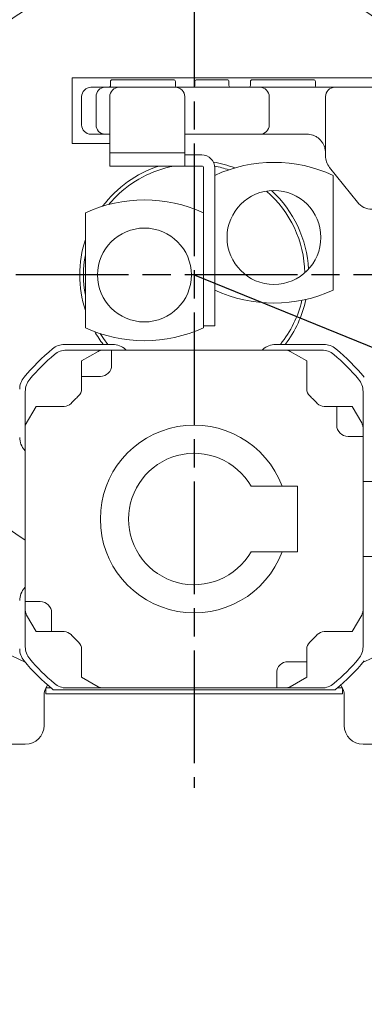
# Model space of a CAD drawing. Header units: millimetres. Extents: x 2665 to 40538, y 289 to 6965.
# Tile 31 of 68: x 4771 to 4954, y 4697 to 5222. Entities that reach past the tile are written whole.
import ezdxf

# ---------------------------------------------------------------- set-up
doc = ezdxf.new("R2010")
doc.units = ezdxf.units.MM
doc.header["$LTSCALE"] = 10
doc.linetypes.add('AM_ISO08W050x2', pattern=[9, 6, -0.75, 1.5, -0.75])
doc.linetypes.add('CENTER2', pattern=[1.125, 0.75, -0.125, 0.125, -0.125])
doc.layers.add('CEN', color=1, linetype='CENTER2', lineweight=25)
doc.layers.add('도면층1', color=1, linetype='Continuous')
doc.styles.add('HHI_Dims', font='simplex.shx', dxfattribs={"width": 0.8, "bigfont": 'whgtxt.shx'})
doc.dimstyles.new('HHI_Standard$4', dxfattribs={"dimtxt": 3.5, "dimasz": 3.5, "dimexe": 1, "dimexo": 1, "dimgap": 1.5, "dimtad": 1, "dimtoh": 1, "dimdsep": 46, "dimtxsty": 'HHI_Dims', "dimcen": 0, "dimclrd": 3, "dimclre": 3, "dimclrt": 2, "dimadec": 3, "dimazin": 2, "dimtp": 0.1, "dimtm": 0.1, "dimtfac": 0.65, "dimtofl": 0, "dimtmove": 0, "dimatfit": 3, "dimldrblk": 'OPEN30', "dimfxl": 1, "dimlwd": -1, "dimlwe": -1, "dimarcsym": 1})

# ---------------------------------------------------------------- blocks, each defined once
blk = doc.blocks.new('*D5')
at = {"layer": 'Defpoints', "color": 0, "transparency": 16777216}
for p in [(4863.71, 5085.94), (7185.09, 4797.42)]:
    blk.add_point(p, dxfattribs=at)
at = {"layer": '도면층1', "transparency": 16777216}
blk.add_line((6589.4, 4871.46), (7132.99, 4803.9), dxfattribs=at)
blk.add_solid([(7134.07, 4812.58), (7131.91, 4795.21), (7185.09, 4797.42)], dxfattribs=at)
at = {"layer": '도면층1', "transparency": 16777216, "insert": (6711.03, 4905.47), "char_height": 52.5, "attachment_point": 5, "rotation": 352.9152, "style": 'HHI_Dims'}
blk.add_mtext('R2339', dxfattribs=at)
blk = doc.blocks.new('_Open30')
at = {"color": 0, "linetype": 'ByBlock', "lineweight": -2}
for p, q in [((-1, 0.2679), (0, 0)), ((0, 0), (-1, -0.2679)), ((0, 0), (-1, 0))]:
    blk.add_line(p, q, dxfattribs=at)
blk = doc.blocks.new('top')
at = {"color": 7, "linetype": 'Continuous', "lineweight": 15}
for p, q in [((15341.76, 4376.63), (15530.78, 4376.63)), ((15341.76, 4341.63), (15341.76, 4376.63)), ((15362.17, 4374.63), (15362.17, 4372.63)), ((15363.17, 4375.63), (15374.67, 4375.63)), ((15374.67, 4375.63), (15395.76, 4375.63)), ((15396.76, 4374.63), (15396.76, 4372.63)), ((15407.14, 4374.63), (15407.14, 4372.63)), ((15407.14, 4374.63), (15407.14, 4374.63)), ((15407.14, 4372.63), (15407.14, 4374.63)), ((15423.24, 4375.63), (15424.27, 4375.63)), ((15425.27, 4372.63), (15425.27, 4374.63)), ((15436.76, 4372.63), (15436.76, 4374.63)), ((15437.76, 4375.63), (15458.84, 4375.63)), ((15458.84, 4375.63), (15470.34, 4375.63)), ((15471.34, 4372.63), (15471.34, 4374.63)), ((15351.76, 4371.63), (15352.01, 4371.63)), ((15352.01, 4371.63), (15359.22, 4371.63)), ((15359.22, 4371.63), (15363.23, 4371.63)), ((15363.23, 4371.63), (15366.76, 4371.63)), ((15366.76, 4371.63), (15396.76, 4371.63)), ((15396.76, 4371.63), (15441.76, 4371.63)), ((15407.14, 4372.63), (15407.14, 4372.63)), ((15441.76, 4371.63), (15451.76, 4371.63)), ((15451.76, 4371.63), (15471.76, 4371.63)), ((15471.76, 4371.63), (15481.76, 4371.63)), ((15481.76, 4371.63), (15541.76, 4371.63)), ((15346.76, 4351.63), (15346.76, 4366.63)), ((15354.48, 4351.63), (15354.48, 4366.63)), ((15361.76, 4336.63), (15361.76, 4366.63)), ((15401.76, 4360.12), (15401.76, 4366.63)), ((15446.76, 4351.63), (15446.76, 4366.63)), ((15476.76, 4335.14), (15476.76, 4366.63)), ((15401.76, 4336.63), (15401.76, 4360.12)), ((15352.01, 4346.63), (15351.76, 4346.63)), ((15359.22, 4346.63), (15352.01, 4346.63)), ((15361.76, 4346.63), (15359.22, 4346.63)), ((15441.76, 4346.63), (15401.76, 4346.63)), ((15451.76, 4346.63), (15441.76, 4346.63)), ((15466.76, 4346.63), (15451.76, 4346.63)), ((15361.76, 4341.63), (15341.76, 4341.63)), ((15361.76, 4336.63), (15401.76, 4336.63)), ((15361.76, 4329.63), (15361.76, 4336.63)), ((15401.76, 4336.63), (15401.76, 4329.63)), ((15401.76, 4335.63), (15410.76, 4335.63)), ((15401.76, 4329.63), (15361.76, 4329.63)), ((15401.76, 4329.63), (15410.76, 4329.63)), ((15411.76, 4249.63), (15411.76, 4328.63)), ((15417.76, 4249.63), (15417.76, 4328.63)), ((15493.76, 4310.38), (15478.95, 4328.89)), ((15480.76, 4324.69), (15480.76, 4263.56)), ((15348.76, 4304.69), (15348.76, 4243.56)), ((15411.76, 4245.17), (15411.76, 4249.63)), ((15417.76, 4249.63), (15417.76, 4244.63)), ((15411.76, 4243.56), (15411.76, 4245.17)), ((15417.76, 4244.63), (15411.76, 4244.63)), ((15363.32, 4234.63), (15337.66, 4234.63)), ((15475.86, 4234.63), (15450.2, 4234.63)), ((15338.75, 4231.63), (15358.1, 4231.63)), ((15346.76, 4225.86), (15355.6, 4230.96)), ((15362.76, 4231.63), (15358.1, 4231.63)), ((15362.76, 4231.63), (15362.76, 4223.63)), ((15366.76, 4231.63), (15362.76, 4231.63)), ((15369.76, 4231.63), (15366.76, 4231.63)), ((15372.76, 4231.63), (15369.76, 4231.63)), ((15370.11, 4231.97), (15370.48, 4231.63)), ((15375.76, 4231.63), (15372.76, 4231.63)), ((15378.76, 4231.63), (15375.76, 4231.63)), ((15381.76, 4231.63), (15378.76, 4231.63)), ((15431.76, 4231.63), (15381.76, 4231.63)), ((15434.76, 4231.63), (15431.76, 4231.63)), ((15437.76, 4231.63), (15434.76, 4231.63)), ((15440.76, 4231.63), (15437.76, 4231.63)), ((15443.76, 4231.63), (15440.76, 4231.63)), ((15443.03, 4231.63), (15443.41, 4231.97)), ((15446.76, 4231.63), (15443.76, 4231.63)), ((15449.76, 4231.63), (15446.76, 4231.63)), ((15452.76, 4231.63), (15449.76, 4231.63)), ((15455.42, 4231.63), (15452.76, 4231.63)), ((15455.42, 4231.63), (15474.77, 4231.63)), ((15466.76, 4225.86), (15457.92, 4230.96)), ((15346.76, 4217.63), (15346.76, 4225.86)), ((15466.76, 4210.91), (15466.76, 4225.86)), ((15346.76, 4217.63), (15346.76, 4210.91)), ((15356.76, 4217.63), (15346.76, 4217.63)), ((15316.76, 4191.63), (15316.76, 4209.64)), ((15496.76, 4209.64), (15496.76, 4190.29)), ((15322.53, 4201.63), (15316.76, 4191.63)), ((15337.48, 4201.63), (15322.53, 4201.63)), ((15482.76, 4201.63), (15476.04, 4201.63)), ((15482.76, 4201.63), (15482.76, 4191.63)), ((15482.76, 4201.63), (15490.98, 4201.63)), ((15490.98, 4201.63), (15496.09, 4192.79)), ((15316.76, 4191.63), (15316.76, 4187.63)), ((15316.76, 4187.63), (15316.76, 4184.63)), ((15488.76, 4185.63), (15496.76, 4185.63)), ((15496.76, 4190.29), (15496.76, 4185.63)), ((15496.76, 4116.63), (15496.76, 4185.63)), ((15316.76, 4184.63), (15316.76, 4181.63)), ((15316.76, 4181.63), (15316.76, 4178.63)), ((15316.76, 4177.91), (15316.41, 4178.28)), ((15316.76, 4178.63), (15316.76, 4175.63)), ((15316.76, 4175.63), (15316.76, 4172.63)), ((15316.76, 4172.63), (15316.76, 4169.63)), ((15316.76, 4169.63), (15316.76, 4166.63)), ((15316.76, 4166.63), (15316.76, 4097.63)), ((15527.76, 4161.63), (15496.76, 4161.63)), ((15461.76, 4159.13), (15437.07, 4159.13)), ((15461.76, 4124.13), (15461.76, 4159.13)), ((15437.07, 4124.13), (15461.76, 4124.13)), ((15527.76, 4121.63), (15496.76, 4121.63)), ((15496.76, 4113.63), (15496.76, 4116.63)), ((15496.76, 4110.63), (15496.76, 4113.63)), ((15496.76, 4107.63), (15496.76, 4110.63)), ((15496.76, 4104.63), (15496.76, 4107.63)), ((15316.41, 4104.98), (15316.76, 4105.35)), ((15496.76, 4101.63), (15496.76, 4104.63)), ((15316.76, 4097.63), (15324.76, 4097.63)), ((15316.76, 4097.63), (15316.76, 4092.97)), ((15496.76, 4092.97), (15496.76, 4101.63)), ((15316.76, 4073.62), (15316.76, 4092.97)), ((15330.76, 4091.63), (15330.76, 4081.63)), ((15496.76, 4092.97), (15496.76, 4073.62)), ((15322.53, 4081.63), (15317.43, 4090.47)), ((15490.98, 4081.63), (15496.09, 4090.47)), ((15330.76, 4081.63), (15322.53, 4081.63)), ((15330.76, 4081.63), (15337.48, 4081.63)), ((15476.04, 4081.63), (15490.98, 4081.63)), ((15346.76, 4072.35), (15346.76, 4057.4)), ((15466.76, 4065.63), (15466.76, 4072.35)), ((15456.76, 4065.63), (15466.76, 4065.63)), ((15466.76, 4065.63), (15466.76, 4057.4)), ((15346.76, 4057.4), (15355.6, 4052.3)), ((15450.76, 4051.63), (15450.76, 4059.63)), ((15466.76, 4057.4), (15457.92, 4052.3)), ((15327.74, 4051.63), (15330.44, 4051.63)), ((15327.76, 4048.43), (15327.76, 4051.63)), ((15481.86, 4050.63), (15331.66, 4050.63)), ((15358.1, 4051.63), (15338.75, 4051.63)), ((15358.1, 4051.63), (15360.76, 4051.63)), ((15360.76, 4051.63), (15363.76, 4051.63)), ((15363.76, 4051.63), (15366.76, 4051.63)), ((15366.76, 4051.63), (15369.76, 4051.63)), ((15369.76, 4051.63), (15372.76, 4051.63)), ((15372.76, 4051.63), (15375.76, 4051.63)), ((15375.76, 4051.63), (15378.76, 4051.63)), ((15378.76, 4051.63), (15381.76, 4051.63)), ((15381.76, 4051.63), (15431.76, 4051.63)), ((15431.76, 4051.63), (15434.76, 4051.63)), ((15434.76, 4051.63), (15437.76, 4051.63)), ((15437.76, 4051.63), (15440.76, 4051.63)), ((15440.76, 4051.63), (15443.76, 4051.63)), ((15443.76, 4051.63), (15446.76, 4051.63)), ((15446.76, 4051.63), (15450.76, 4051.63)), ((15450.76, 4051.63), (15455.42, 4051.63)), ((15474.77, 4051.63), (15455.42, 4051.63)), ((15483.07, 4051.63), (15485.78, 4051.63)), ((15485.76, 4048.43), (15485.76, 4051.63)), ((15326.76, 4047.31), (15326.76, 4031.63)), ((15332.76, 4048.43), (15327.76, 4048.43)), ((15480.76, 4048.43), (15332.76, 4048.43)), ((15485.76, 4048.43), (15480.76, 4048.43)), ((15486.76, 4031.63), (15486.76, 4047.31)), ((15316.76, 4021.63), (15276.76, 4021.63)), ((15536.76, 4021.63), (15496.76, 4021.63))]:
    blk.add_line(p, q, dxfattribs=at)
at = {"color": 7, "linetype": 'Continuous', "lineweight": 15, "flags": 128}
for points in [[(15361.25, 4309.18), (15361.93, 4309.99), (15365.04, 4313.35)], [(15360.8, 4234.63), (15358.43, 4237.79), (15356.68, 4240.43)]]:
    blk.add_lwpolyline(points, dxfattribs=at)
at = {"color": 7, "linetype": 'Continuous', "lineweight": 15}
for centre in [(15449.26, 4291.63), (15380.26, 4271.63)]:
    blk.add_circle(centre, 25, dxfattribs=at)
for centre, radius, start, end in [((15406.76, 4271.63), 225, 107.5435, 153.8675), ((15406.76, 4271.63), 167.5, 44.2405, 237.4991), ((15363.17, 4374.63), 1, 90, 180), ((15395.76, 4374.63), 1, 0, 90), ((15408.14, 4374.63), 1, 90.0087, 180.0083), ((15408.14, 4374.63), 1, 90.0048, 180.0044), ((15424.27, 4374.63), 1, 0, 90), ((15437.76, 4374.63), 1, 90, 180), ((15470.34, 4374.63), 1, 0, 90), ((15351.76, 4366.63), 5, 90, 180), ((15359.35, 4366.75), 4.88, 91.5483, 181.4687), ((15361.17, 4372.63), 1, 270, 0), ((15366.76, 4366.63), 5, 90, 180), ((15397.76, 4372.63), 1, 180, 270), ((15396.76, 4366.63), 5, 0, 90), ((15406.14, 4372.63), 1, 270.0085, 0.0085), ((15426.27, 4372.63), 1, 180, 270), ((15435.76, 4372.63), 1, 270, 0), ((15441.76, 4366.63), 5, 0, 90), ((15472.34, 4372.63), 1, 180, 270), ((15481.76, 4366.63), 5, 90, 180), ((15351.76, 4351.63), 5, 180, 270), ((15359.35, 4351.5), 4.88, 178.5312, 268.4519), ((15441.76, 4351.63), 5, 270, 0), ((15466.76, 4336.63), 10, 70.5288, 90), ((15410.76, 4328.63), 7, 0, 90), ((15486.76, 4335.14), 10, 180, 218.6598), ((15406.76, 4271.63), 61, 108.0439, 143.1178), ((15406.76, 4271.63), 59, 100.564, 135), ((15410.76, 4328.63), 1, 0, 90), ((15406.76, 4271.63), 61, 69.2339, 80.3162), ((15406.76, 4271.63), 59, 71.7748, 79.3228), ((15449.26, 4256.63), 75, 65.1654, 114.8346), ((15380.26, 4236.63), 75, 65.1654, 114.8346), ((15406.76, 4271.63), 59, 1.1727, 49.2295), ((15406.76, 4271.63), 61, 2.9117, 47.4906), ((15501.56, 4316.63), 10, 218.6598, 270), ((15406.76, 4271.63), 61, 161.9561, 198.0439), ((15406.76, 4271.63), 59, 169.436, 190.564), ((15449.26, 4331.63), 75, 245.1654, 294.8346), ((15406.76, 4271.63), 59, 321.1621, 346.7749), ((15406.76, 4271.63), 61, 322.659, 347.6698), ((15380.26, 4311.63), 75, 245.1654, 294.8346), ((15406.76, 4271.63), 61, 209.6235, 217.341), ((15337.66, 4224.63), 10, 90, 129.779), ((15363.32, 4224.63), 10, 47.2544, 90), ((15450.2, 4224.63), 10, 90, 132.7456), ((15475.86, 4224.63), 10, 50.221, 90), ((15406.76, 4141.63), 118, 129.779, 140.221), ((15406.76, 4141.63), 115, 130.3676, 139.6324), ((15338.75, 4221.63), 10, 90, 130.3676), ((15358.1, 4226.63), 5, 90, 120), ((15455.42, 4226.63), 5, 60, 90), ((15474.77, 4221.63), 10, 49.6324, 90), ((15406.76, 4141.63), 115, 40.3676, 49.6324), ((15406.76, 4141.63), 118, 39.779, 50.221), ((15356.76, 4223.63), 6, 270, 0), ((15323.76, 4210.73), 10, 140.221, 180), ((15326.76, 4209.64), 10, 139.6324, 180), ((15486.76, 4209.64), 10, 0, 40.3676), ((15406.76, 4141.63), 90, 133.1736, 136.8264), ((15341.76, 4210.91), 5, 313.1736, 0), ((15471.76, 4210.91), 5, 180, 226.8264), ((15406.76, 4141.63), 90, 43.1736, 46.8264), ((15337.48, 4206.63), 5, 270, 316.8264), ((15476.04, 4206.63), 5, 223.1736, 270), ((15406.76, 4141.63), 50, 20.4873, 339.5127), ((15488.76, 4191.63), 6, 180, 270), ((15491.76, 4190.29), 5, 0, 30), ((15323.76, 4185.07), 10, 180, 222.7456), ((15406.76, 4141.63), 35, 30, 330), ((15406.76, 4271.63), 225, 208.8125, 246.4218), ((15406.76, 4271.63), 225, 293.5782, 322.1471), ((15323.76, 4098.19), 10, 137.2544, 180), ((15324.76, 4091.63), 6, 0, 90), ((15321.76, 4092.97), 5, 180, 210), ((15491.76, 4092.97), 5, 330, 0), ((15337.48, 4076.63), 5, 43.1736, 90), ((15476.04, 4076.63), 5, 90, 136.8264), ((15406.76, 4141.63), 90, 223.1736, 226.8264), ((15341.76, 4072.35), 5, 0, 46.8264), ((15471.76, 4072.35), 5, 133.1736, 180), ((15406.76, 4141.63), 90, 313.1736, 316.8264), ((15323.76, 4072.53), 10, 180, 219.779), ((15326.76, 4073.62), 10, 180, 220.3676), ((15486.76, 4073.62), 10, 319.6324, 0), ((15406.76, 4141.63), 118, 219.779, 230.221), ((15406.76, 4141.63), 115, 220.3676, 229.6324), ((15456.76, 4059.63), 6, 90, 180), ((15406.76, 4141.63), 115, 310.3676, 319.6324), ((15406.76, 4141.63), 118, 309.779, 320.221), ((15336.76, 4047.31), 10, 144.1206, 180), ((15337.66, 4058.63), 10, 230.221, 233.1301), ((15338.75, 4061.63), 10, 229.6324, 270), ((15358.1, 4056.63), 5, 240, 270), ((15455.42, 4056.63), 5, 270, 300), ((15474.77, 4061.63), 10, 270, 310.3676), ((15475.86, 4058.63), 10, 306.8699, 309.779), ((15476.76, 4047.31), 10, 0, 35.8794), ((15316.76, 4031.63), 10, 270, 0), ((15496.76, 4031.63), 10, 180, 270)]:
    blk.add_arc(centre, radius, start, end, dxfattribs=at)
for points, knots in [([(15408.14, 4375.63), (15408.15, 4375.63), (15408.18, 4375.63), (15408.39, 4375.63), (15408.89, 4375.63), (15408.95, 4375.63)], [0, 0, 0, 0, 0.21279, 0.895963, 1, 1, 1, 1]), ([(15408.95, 4375.63), (15409.74, 4375.63), (15410.61, 4375.63), (15412.29, 4375.63), (15414.24, 4375.63), (15415.66, 4375.63), (15416.2, 4375.63)], [0, 0, 0, 0, 0.235094, 0.473653, 0.79981, 1, 1, 1, 1]), ([(15416.2, 4375.63), (15416.76, 4375.63), (15418.07, 4375.63), (15419.78, 4375.63), (15421.32, 4375.63), (15422.55, 4375.63), (15423.03, 4375.63), (15423.06, 4375.63), (15423.24, 4375.63)], [0, 0, 0, 0, 0.159779, 0.370985, 0.510623, 0.721916, 0.93467, 1, 1, 1, 1]), ([(15476.76, 4336.63), (15476.76, 4336.63), (15476.76, 4337.27), (15476.64, 4338.54), (15476.12, 4340.28), (15475.33, 4341.87), (15474.4, 4343.14), (15473.34, 4344.19), (15472.45, 4344.87), (15471.39, 4345.52), (15470.64, 4345.83), (15470.09, 4346.06)], [0, 0, 0, 0, 0.001235, 0.186244, 0.368148, 0.513303, 0.658174, 0.755337, 0.852201, 0.890564, 1, 1, 1, 1])]:
    blk.add_open_spline(points, degree=3, knots=knots, dxfattribs=at)
at = {"layer": 'CEN', "linetype": 'AM_ISO08W050x2'}
for p, q in [((15406.76, 4701.63), (15406.76, 3998.43)), ((16991.76, 4271.63), (14898.75, 4271.63))]:
    blk.add_line(p, q, dxfattribs=at)
blk = doc.blocks.new('*D33')
at = {"layer": 'Defpoints', "color": 0, "transparency": 16777216}
for p in [(4863.71, 5085.94), (5508.52, 4824.12)]:
    blk.add_point(p, dxfattribs=at)
at = {"layer": '도면층1', "transparency": 16777216}
for p, q in [((4863.71, 5085.94), (5508.52, 4824.12)), ((5820.54, 4697.43), (5557.17, 4804.37))]:
    blk.add_line(p, q, dxfattribs=at)
blk.add_solid([(5560.46, 4812.47), (5553.88, 4796.26), (5508.52, 4824.12)], dxfattribs=at)
at = {"layer": '도면층1', "transparency": 16777216, "insert": (5749.47, 4778.9), "char_height": 52.5, "attachment_point": 5, "rotation": 337.9007, "style": 'HHI_Dims'}
blk.add_mtext('R696', dxfattribs=at)

msp = doc.modelspace()

# ---------------------------------------------------------------- block references
msp.add_blockref('top', (-10543.047, 814.312))

# ---------------------------------------------------------------- dimensions: what is measured, and where the dimension line sits
at = {"layer": '도면층1'}
for mpoint, picture, middle in [((7185.09, 4797.421), '*D5', (6705.015, 4857.088)), ((5508.524, 4824.118), '*D33', (5731.128, 4733.731))]:
    dim = msp.add_radius_dim(center=(4863.711, 5085.941), mpoint=mpoint, dimstyle='HHI_Standard$4', override={"dimscale": 15, "dimtoh": 0, "dimdec": 0, "dimclrd": 256, "dimclre": 0, "dimclrt": 256, "dimtofl": 1}, dxfattribs=at)
    dim.commit()
    dim.dimension.update_dxf_attribs({"geometry": picture, "text_midpoint": middle, "dimtype": 164})

doc.saveas('drawing.dxf')
